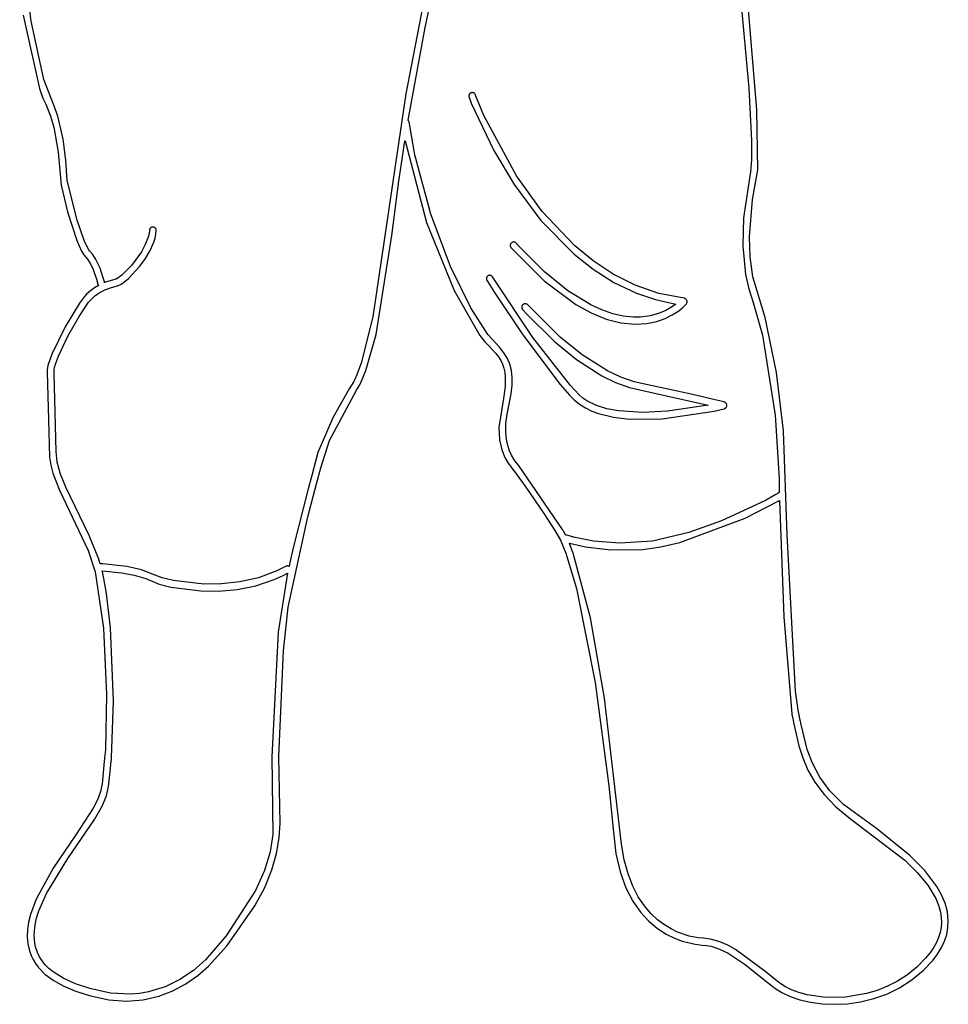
# Model space of a CAD drawing. Extents: x -74.1 to 10.8, y -36.7 to 44.6.
# Tile 120 of 199: x -24.4 to -20.7, y -29.3 to -25.4. Entities that reach past the tile are written whole.
import ezdxf

# ---------------------------------------------------------------- set-up
doc = ezdxf.new("R2010")
doc.units = 0

msp = doc.modelspace()

# ---------------------------------------------------------------- linework, layer by layer
at = {"layer": 'Layer 1', "color": 7, "linetype": 'CONTINUOUS'}
for p, q in [((-21.566783, -24.963002), (-21.50474, -25.651766)), ((-24.396371, -25.381799), (-24.442142, -25.013539)), ((-21.471558, -25.738212), (-21.524865, -25.103568)), ((-22.817596, -25.319921), (-22.886397, -25.674113)), ((-22.808067, -25.406825), (-22.793573, -25.338521)), ((-24.42817, -25.356578), (-24.362923, -25.652192)), ((-24.345387, -25.615759), (-24.396371, -25.381799)), ((-22.876352, -25.780818), (-22.808067, -25.406825)), ((-24.304293, -25.720409), (-24.345387, -25.615759)), ((-24.362923, -25.652192), (-24.348957, -25.691325)), ((-22.626313, -25.671646), (-22.62738, -25.672458)), ((-22.625157, -25.670934), (-22.626313, -25.671646)), ((-22.623917, -25.670329), (-22.625157, -25.670934)), ((-22.6226, -25.669842), (-22.623917, -25.670329)), ((-22.621255, -25.669492), (-22.6226, -25.669842)), ((-22.619907, -25.669281), (-22.621255, -25.669492)), ((-22.618563, -25.669204), (-22.619907, -25.669281)), ((-22.617231, -25.669257), (-22.618563, -25.669204)), ((-22.615921, -25.669436), (-22.617231, -25.669257)), ((-22.61464, -25.669738), (-22.615921, -25.669436)), ((-22.613397, -25.670157), (-22.61464, -25.669738)), ((-22.612201, -25.67069), (-22.613397, -25.670157)), ((-22.611059, -25.671334), (-22.612201, -25.67069)), ((-22.609981, -25.672083), (-22.611059, -25.671334)), ((-22.608975, -25.672933), (-22.609981, -25.672083)), ((-21.50474, -25.651766), (-21.493861, -25.862495)), ((-24.348957, -25.691325), (-24.337124, -25.716319)), ((-22.886397, -25.674113), (-22.970212, -26.246425)), ((-22.632247, -25.681518), (-22.632335, -25.682845)), ((-22.632335, -25.682845), (-22.632293, -25.684187)), ((-22.632293, -25.684187), (-22.632119, -25.685536)), ((-22.632033, -25.680215), (-22.632247, -25.681518)), ((-22.632119, -25.685536), (-22.631807, -25.686883)), ((-22.631699, -25.678943), (-22.632033, -25.680215)), ((-22.631807, -25.686883), (-22.631598, -25.687553)), ((-22.631248, -25.677712), (-22.631699, -25.678943)), ((-22.631598, -25.687553), (-22.631392, -25.688139)), ((-22.631392, -25.688139), (-22.629908, -25.692218)), ((-22.630684, -25.67653), (-22.631248, -25.677712)), ((-22.630011, -25.675405), (-22.630684, -25.67653)), ((-22.629233, -25.674345), (-22.630011, -25.675405)), ((-22.629908, -25.692218), (-22.622493, -25.711535)), ((-22.628355, -25.67336), (-22.629233, -25.674345)), ((-22.62738, -25.672458), (-22.628355, -25.67336)), ((-22.622493, -25.711535), (-22.532332, -25.902593)), ((-22.608048, -25.673882), (-22.608975, -25.672933)), ((-22.607211, -25.674923), (-22.608048, -25.673882)), ((-22.60647, -25.676055), (-22.607211, -25.674923)), ((-22.605835, -25.677271), (-22.60647, -25.676055)), ((-22.605312, -25.678576), (-22.605835, -25.677271)), ((-22.604967, -25.679545), (-22.605312, -25.678576)), ((-22.599847, -25.693204), (-22.604967, -25.679545)), ((-22.57146, -25.761092), (-22.599847, -25.693204)), ((-24.337124, -25.716319), (-24.318796, -25.759573)), ((-24.288193, -25.763554), (-24.304293, -25.720409)), ((-21.468233, -25.9809), (-21.471558, -25.738212)), ((-24.318796, -25.759573), (-24.304748, -25.80858)), ((-24.26674, -25.856688), (-24.288193, -25.763554)), ((-22.876375, -25.780971), (-22.876352, -25.780818)), ((-22.876345, -25.781007), (-22.876375, -25.780971)), ((-22.876286, -25.78108), (-22.876345, -25.781007)), ((-22.876168, -25.781227), (-22.876286, -25.78108)), ((-22.875937, -25.781524), (-22.876168, -25.781227)), ((-22.875075, -25.782759), (-22.875937, -25.781524)), ((-22.874333, -25.784074), (-22.875075, -25.782759)), ((-22.873741, -25.785477), (-22.874333, -25.784074)), ((-22.873326, -25.786975), (-22.873741, -25.785477)), ((-22.850337, -25.92016), (-22.873326, -25.786975)), ((-22.440362, -26.004067), (-22.57146, -25.761092)), ((-24.304748, -25.80858), (-24.287413, -25.908999)), ((-24.256316, -25.94144), (-24.26674, -25.856688)), ((-22.892579, -25.881471), (-22.890295, -25.86697)), ((-22.890295, -25.86697), (-22.889721, -25.863347)), ((-22.889721, -25.863347), (-22.88965, -25.862894)), ((-22.88965, -25.862894), (-22.889532, -25.862938)), ((-22.889532, -25.862938), (-22.803504, -26.192616)), ((-21.493861, -25.862495), (-21.49342, -25.939456)), ((-24.287413, -25.908999), (-24.275599, -26.042799)), ((-22.897094, -25.910505), (-22.892579, -25.881471)), ((-22.532332, -25.902593), (-22.450012, -26.039674)), ((-24.251011, -26.023791), (-24.256316, -25.94144)), ((-22.91426, -26.026155), (-22.897094, -25.910505)), ((-22.785828, -26.159254), (-22.850337, -25.92016)), ((-21.49342, -25.939456), (-21.497392, -25.988552)), ((-21.497392, -25.988552), (-21.525096, -26.173216)), ((-21.489174, -26.100256), (-21.468233, -25.9809)), ((-24.211132, -26.183301), (-24.251011, -26.023791)), ((-22.94211, -26.244928), (-22.91426, -26.026155)), ((-22.336663, -26.147681), (-22.440362, -26.004067)), ((-24.275599, -26.042799), (-24.249803, -26.149846)), ((-22.450012, -26.039674), (-22.342153, -26.184095)), ((-21.500907, -26.250129), (-21.489174, -26.100256)), ((-22.206872, -26.285066), (-22.336663, -26.147681)), ((-24.249803, -26.149846), (-24.212221, -26.265217)), ((-24.182785, -26.264702), (-24.211132, -26.183301)), ((-22.705739, -26.369554), (-22.785828, -26.159254)), ((-22.342153, -26.184095), (-22.208218, -26.320587)), ((-21.525096, -26.173216), (-21.528372, -26.286209)), ((-23.91935, -26.224068), (-23.921062, -26.237958)), ((-23.919345, -26.223978), (-23.91935, -26.224068)), ((-23.91934, -26.223896), (-23.919345, -26.223978)), ((-23.919284, -26.22324), (-23.91934, -26.223896)), ((-23.919083, -26.221958), (-23.919284, -26.22324)), ((-23.918769, -26.22072), (-23.919083, -26.221958)), ((-23.918348, -26.219532), (-23.918769, -26.22072)), ((-23.917826, -26.218397), (-23.918348, -26.219532)), ((-23.917208, -26.217321), (-23.917826, -26.218397)), ((-23.9165, -26.21631), (-23.917208, -26.217321)), ((-23.915708, -26.215369), (-23.9165, -26.21631)), ((-23.914837, -26.214502), (-23.915708, -26.215369)), ((-23.913894, -26.213715), (-23.914837, -26.214502)), ((-23.912885, -26.213014), (-23.913894, -26.213715)), ((-23.911814, -26.212402), (-23.912885, -26.213014)), ((-23.910687, -26.211886), (-23.911814, -26.212402)), ((-23.909511, -26.21147), (-23.910687, -26.211886)), ((-23.908292, -26.21116), (-23.909511, -26.21147)), ((-23.907034, -26.210961), (-23.908292, -26.21116)), ((-23.905744, -26.210878), (-23.907034, -26.210961)), ((-23.904429, -26.210915), (-23.905744, -26.210878)), ((-23.903132, -26.211074), (-23.904429, -26.210915)), ((-23.901877, -26.211347), (-23.903132, -26.211074)), ((-23.90067, -26.21173), (-23.901877, -26.211347)), ((-23.899514, -26.212216), (-23.90067, -26.21173)), ((-23.898416, -26.2128), (-23.899514, -26.212216)), ((-23.897381, -26.213476), (-23.898416, -26.2128)), ((-23.896414, -26.214238), (-23.897381, -26.213476)), ((-23.895519, -26.215081), (-23.896414, -26.214238)), ((-23.894703, -26.215998), (-23.895519, -26.215081)), ((-23.89397, -26.216985), (-23.894703, -26.215998)), ((-23.893325, -26.218034), (-23.89397, -26.216985)), ((-23.892774, -26.219141), (-23.893325, -26.218034)), ((-23.893086, -26.239015), (-23.8916, -26.225337)), ((-23.892321, -26.2203), (-23.892774, -26.219141)), ((-23.891972, -26.221505), (-23.892321, -26.2203)), ((-23.891732, -26.222749), (-23.891972, -26.221505)), ((-23.891607, -26.224029), (-23.891732, -26.222749)), ((-23.8916, -26.225337), (-23.891607, -26.224029)), ((-22.803504, -26.192616), (-22.69086, -26.466668)), ((-24.212221, -26.265217), (-24.192726, -26.307878)), ((-24.169407, -26.29335), (-24.182785, -26.264702)), ((-23.924531, -26.252307), (-23.935939, -26.281774)), ((-23.921062, -26.237958), (-23.924531, -26.252307)), ((-23.901828, -26.271824), (-23.896596, -26.255276)), ((-23.896596, -26.255276), (-23.893086, -26.239015)), ((-22.970212, -26.246425), (-23.019068, -26.572802)), ((-23.006116, -26.643738), (-22.94211, -26.244928)), ((-21.498363, -26.330578), (-21.500907, -26.250129)), ((-24.163279, -26.303103), (-24.169407, -26.29335)), ((-24.160401, -26.306641), (-24.163279, -26.303103)), ((-24.147648, -26.32149), (-24.160401, -26.306641)), ((-23.935939, -26.281774), (-23.951969, -26.31125)), ((-23.935901, -26.33774), (-23.916644, -26.305154)), ((-23.916644, -26.305154), (-23.901828, -26.271824)), ((-22.465446, -26.282487), (-22.465657, -26.284474)), ((-22.465657, -26.284474), (-22.465583, -26.286472)), ((-22.465583, -26.286472), (-22.465221, -26.288448)), ((-22.464951, -26.280544), (-22.465446, -26.282487)), ((-22.465221, -26.288448), (-22.464569, -26.290369)), ((-22.464174, -26.278679), (-22.464951, -26.280544)), ((-22.464569, -26.290369), (-22.463625, -26.2922)), ((-22.463117, -26.276925), (-22.464174, -26.278679)), ((-22.463625, -26.2922), (-22.462388, -26.29391)), ((-22.461782, -26.275315), (-22.463117, -26.276925)), ((-22.462388, -26.29391), (-22.462212, -26.294113)), ((-22.462212, -26.294113), (-22.462168, -26.294164)), ((-22.462154, -26.294179), (-22.46212, -26.294217)), ((-22.46212, -26.294217), (-22.329294, -26.427461)), ((-22.460186, -26.273894), (-22.461782, -26.275315)), ((-22.458431, -26.272754), (-22.460186, -26.273894)), ((-22.456565, -26.271907), (-22.458431, -26.272754)), ((-22.454622, -26.271351), (-22.456565, -26.271907)), ((-22.452634, -26.271085), (-22.454622, -26.271351)), ((-22.450636, -26.271105), (-22.452634, -26.271085)), ((-22.44866, -26.271412), (-22.450636, -26.271105)), ((-22.446739, -26.272001), (-22.44866, -26.271412)), ((-22.444907, -26.272872), (-22.446739, -26.272001)), ((-22.443197, -26.274023), (-22.444907, -26.272872)), ((-22.441643, -26.275451), (-22.443197, -26.274023)), ((-22.425029, -26.293863), (-22.441643, -26.275451)), ((-22.327808, -26.391153), (-22.425029, -26.293863)), ((-22.132037, -26.346505), (-22.206872, -26.285066)), ((-21.528372, -26.286209), (-21.517383, -26.402727)), ((-24.192726, -26.307878), (-24.183453, -26.322277)), ((-24.183453, -26.322277), (-24.168649, -26.33977)), ((-24.168649, -26.33977), (-24.156547, -26.359694)), ((-24.136306, -26.338979), (-24.147648, -26.32149)), ((-24.11836, -26.376857), (-24.136306, -26.338979)), ((-23.951969, -26.31125), (-23.991482, -26.365365)), ((-23.957966, -26.368317), (-23.935901, -26.33774)), ((-22.208218, -26.320587), (-22.131305, -26.381088)), ((-22.050494, -26.400485), (-22.132037, -26.346505)), ((-21.487664, -26.411037), (-21.498363, -26.330578)), ((-24.156547, -26.359694), (-24.146488, -26.381362)), ((-24.146488, -26.381362), (-24.132645, -26.420949)), ((-24.106602, -26.410937), (-24.11836, -26.376857)), ((-23.991482, -26.365365), (-24.030241, -26.404912)), ((-24.003986, -26.418378), (-23.957966, -26.368317)), ((-22.624392, -26.536154), (-22.705739, -26.369554)), ((-22.131305, -26.381088), (-22.047673, -26.433879)), ((-24.132645, -26.420949), (-24.127408, -26.440575)), ((-24.100877, -26.432023), (-24.106602, -26.410937)), ((-24.054796, -26.420308), (-24.096366, -26.43366)), ((-24.054682, -26.420276), (-24.054786, -26.420305)), ((-24.054171, -26.42013), (-24.054682, -26.420276)), ((-24.052957, -26.419785), (-24.054171, -26.42013)), ((-24.052826, -26.419748), (-24.052957, -26.419785)), ((-24.051098, -26.419154), (-24.052811, -26.419744)), ((-24.045329, -26.41618), (-24.051098, -26.419154)), ((-24.030241, -26.404912), (-24.045329, -26.41618)), ((-24.024676, -26.435332), (-24.003986, -26.418378)), ((-22.561696, -26.418193), (-22.561714, -26.419948)), ((-22.561714, -26.419948), (-22.561509, -26.421704)), ((-22.561458, -26.416462), (-22.561696, -26.418193)), ((-22.561509, -26.421704), (-22.561073, -26.423439)), ((-22.561007, -26.414775), (-22.561458, -26.416462)), ((-22.561073, -26.423439), (-22.560404, -26.425133)), ((-22.560346, -26.413155), (-22.561007, -26.414775)), ((-22.560404, -26.425133), (-22.559979, -26.425958)), ((-22.559482, -26.411622), (-22.560346, -26.413155)), ((-22.559979, -26.425958), (-22.559744, -26.426363)), ((-22.558419, -26.410198), (-22.559482, -26.411622)), ((-22.557163, -26.408906), (-22.558419, -26.410198)), ((-22.555718, -26.407766), (-22.557163, -26.408906)), ((-22.554111, -26.406811), (-22.555718, -26.407766)), ((-22.552429, -26.406093), (-22.554111, -26.406811)), ((-22.550701, -26.405611), (-22.552429, -26.406093)), ((-22.548947, -26.405359), (-22.550701, -26.405611)), ((-22.547191, -26.405332), (-22.548947, -26.405359)), ((-22.545453, -26.405525), (-22.547191, -26.405332)), ((-22.543755, -26.405934), (-22.545453, -26.405525)), ((-22.542119, -26.406552), (-22.543755, -26.405934)), ((-22.540567, -26.407374), (-22.542119, -26.406552)), ((-22.539119, -26.408396), (-22.540567, -26.407374)), ((-22.537798, -26.409613), (-22.539119, -26.408396)), ((-22.536626, -26.411018), (-22.537798, -26.409613)), ((-22.373984, -26.655581), (-22.536626, -26.411018)), ((-22.232845, -26.468252), (-22.327808, -26.391153)), ((-21.962181, -26.445039), (-22.050494, -26.400485)), ((-21.517383, -26.402727), (-21.504852, -26.459921)), ((-21.438, -26.575823), (-21.487664, -26.411037)), ((-24.14111, -26.455994), (-24.157381, -26.467571)), ((-24.124513, -26.446406), (-24.14111, -26.455994)), ((-24.127408, -26.440575), (-24.127373, -26.440729)), ((-24.127369, -26.440742), (-24.126808, -26.442555)), ((-24.126808, -26.442555), (-24.126001, -26.444215)), ((-24.126001, -26.444215), (-24.124997, -26.445739)), ((-24.125945, -26.479189), (-24.098582, -26.464617)), ((-24.124997, -26.445739), (-24.124721, -26.446101)), ((-24.124721, -26.446101), (-24.12458, -26.446279)), ((-24.12458, -26.446279), (-24.124508, -26.446368)), ((-24.10037, -26.434186), (-24.100877, -26.432023)), ((-24.100253, -26.434703), (-24.10037, -26.434186)), ((-24.100252, -26.435011), (-24.100241, -26.434801)), ((-24.100251, -26.435116), (-24.100252, -26.435011)), ((-24.100243, -26.435169), (-24.100251, -26.435116)), ((-24.100241, -26.434801), (-24.100245, -26.434748)), ((-24.1002, -26.435151), (-24.100243, -26.435169)), ((-24.10011, -26.435116), (-24.1002, -26.435151)), ((-24.099931, -26.435045), (-24.10011, -26.435116)), ((-24.099216, -26.434763), (-24.099931, -26.435045)), ((-24.096366, -26.43366), (-24.099216, -26.434763)), ((-24.098582, -26.464617), (-24.071893, -26.454461)), ((-24.071893, -26.454461), (-24.048034, -26.447265)), ((-24.048034, -26.447265), (-24.047172, -26.447019)), ((-24.047155, -26.447014), (-24.047018, -26.446975)), ((-24.047018, -26.446975), (-24.045792, -26.446626)), ((-24.045792, -26.446626), (-24.045284, -26.446482)), ((-24.045284, -26.446482), (-24.045183, -26.446453)), ((-24.04518, -26.446452), (-24.045109, -26.446432)), ((-24.045109, -26.446432), (-24.041641, -26.445214)), ((-24.041641, -26.445214), (-24.033726, -26.441236)), ((-24.033726, -26.441236), (-24.024676, -26.435332)), ((-22.559744, -26.426363), (-22.559683, -26.426464)), ((-22.559672, -26.426488), (-22.559551, -26.426685)), ((-22.559551, -26.426685), (-22.55895, -26.427657)), ((-22.55895, -26.427657), (-22.556359, -26.431826)), ((-22.556359, -26.431826), (-22.52928, -26.474611)), ((-22.329294, -26.427461), (-22.201362, -26.523335)), ((-22.047673, -26.433879), (-21.957254, -26.477054)), ((-21.867036, -26.478201), (-21.962181, -26.445039)), ((-21.504852, -26.459921), (-21.486733, -26.515189)), ((-24.18109, -26.49023), (-24.201419, -26.518049)), ((-24.17297, -26.481482), (-24.18109, -26.49023)), ((-24.157381, -26.467571), (-24.17297, -26.481482)), ((-24.164551, -26.513855), (-24.151825, -26.499634)), ((-24.151825, -26.499634), (-24.139205, -26.488587)), ((-24.139205, -26.488587), (-24.125945, -26.479189)), ((-22.69086, -26.466668), (-22.587825, -26.647402)), ((-22.52928, -26.474611), (-22.415425, -26.644933)), ((-22.140858, -26.524718), (-22.232845, -26.468252)), ((-21.957254, -26.477054), (-21.879797, -26.503439)), ((-21.879797, -26.503439), (-21.797897, -26.521429)), ((-21.764996, -26.498003), (-21.867036, -26.478201)), ((-21.764867, -26.498019), (-21.764926, -26.498012)), ((-21.763941, -26.498167), (-21.764867, -26.498019)), ((-21.762149, -26.498642), (-21.763941, -26.498167)), ((-21.760455, -26.499342), (-21.762149, -26.498642)), ((-21.758876, -26.500254), (-21.760455, -26.499342)), ((-21.757433, -26.501361), (-21.758876, -26.500254)), ((-21.756144, -26.50265), (-21.757433, -26.501361)), ((-21.755029, -26.504105), (-21.756144, -26.50265)), ((-21.754108, -26.505713), (-21.755029, -26.504105)), ((-24.201419, -26.518049), (-24.259018, -26.613526)), ((-24.202796, -26.571166), (-24.164551, -26.513855)), ((-22.556103, -26.644144), (-22.624392, -26.536154)), ((-22.419268, -26.5321), (-22.419371, -26.533843)), ((-22.419371, -26.533843), (-22.419256, -26.535589)), ((-22.418947, -26.530382), (-22.419268, -26.5321)), ((-22.419256, -26.535589), (-22.41892, -26.537315)), ((-22.418411, -26.528711), (-22.418947, -26.530382)), ((-22.41892, -26.537315), (-22.418361, -26.539001)), ((-22.417662, -26.527109), (-22.418411, -26.528711)), ((-22.418361, -26.539001), (-22.417578, -26.540622)), ((-22.416701, -26.525599), (-22.417662, -26.527109)), ((-22.417578, -26.540622), (-22.416569, -26.542159)), ((-22.41553, -26.524202), (-22.416701, -26.525599)), ((-22.416569, -26.542159), (-22.415851, -26.543041)), ((-22.415851, -26.543041), (-22.413244, -26.546079)), ((-22.414153, -26.522942), (-22.41553, -26.524202)), ((-22.412638, -26.521886), (-22.414153, -26.522942)), ((-22.411033, -26.521057), (-22.412638, -26.521886)), ((-22.409359, -26.520452), (-22.411033, -26.521057)), ((-22.407639, -26.52007), (-22.409359, -26.520452)), ((-22.405895, -26.519909), (-22.407639, -26.52007)), ((-22.40415, -26.519967), (-22.405895, -26.519909)), ((-22.402424, -26.520243), (-22.40415, -26.519967)), ((-22.400741, -26.520735), (-22.402424, -26.520243)), ((-22.399123, -26.52144), (-22.400741, -26.520735)), ((-22.397592, -26.522357), (-22.399123, -26.52144)), ((-22.39617, -26.523485), (-22.397592, -26.522357)), ((-22.394878, -26.524821), (-22.39617, -26.523485)), ((-22.264169, -26.65496), (-22.394881, -26.524818)), ((-22.201362, -26.523335), (-22.139363, -26.557177)), ((-22.096206, -26.545075), (-22.140858, -26.524718)), ((-22.052566, -26.56011), (-22.096206, -26.545075)), ((-21.815768, -26.534009), (-21.839064, -26.547138)), ((-21.797897, -26.521429), (-21.815768, -26.534009)), ((-21.790213, -26.550628), (-21.773237, -26.537449)), ((-21.773237, -26.537449), (-21.756511, -26.521371)), ((-21.756511, -26.521371), (-21.755183, -26.519719)), ((-21.755183, -26.519719), (-21.754231, -26.518134)), ((-21.754231, -26.518134), (-21.753505, -26.516453)), ((-21.753401, -26.507451), (-21.754108, -26.505713)), ((-21.753505, -26.516453), (-21.753009, -26.5147)), ((-21.752939, -26.509251), (-21.753401, -26.507451)), ((-21.753009, -26.5147), (-21.752747, -26.512899)), ((-21.752722, -26.511075), (-21.752939, -26.509251)), ((-21.752747, -26.512899), (-21.752722, -26.511075)), ((-21.486733, -26.515189), (-21.448993, -26.646496)), ((-24.248065, -26.651194), (-24.202796, -26.571166)), ((-23.019068, -26.572802), (-23.066811, -26.759405)), ((-22.413244, -26.546079), (-22.401902, -26.558913)), ((-22.401902, -26.558913), (-22.287524, -26.672082)), ((-22.139363, -26.557177), (-22.078747, -26.581581)), ((-22.078747, -26.581581), (-22.019567, -26.596513)), ((-22.010031, -26.569765), (-22.052566, -26.56011)), ((-21.968688, -26.573986), (-22.010031, -26.569765)), ((-21.940949, -26.573704), (-21.968688, -26.573986)), ((-21.90171, -26.568595), (-21.940949, -26.573704)), ((-21.86773, -26.559203), (-21.90171, -26.568595)), ((-21.875417, -26.590935), (-21.841316, -26.579021)), ((-21.839064, -26.547138), (-21.86773, -26.559203)), ((-21.841316, -26.579021), (-21.81291, -26.565035)), ((-21.81291, -26.565035), (-21.790213, -26.550628)), ((-21.392237, -26.797606), (-21.438, -26.575823)), ((-24.259018, -26.613526), (-24.312706, -26.723037)), ((-22.019567, -26.596513), (-21.961874, -26.601943)), ((-21.961874, -26.601943), (-21.915198, -26.599129)), ((-21.915198, -26.599129), (-21.875417, -26.590935)), ((-24.28637, -26.731109), (-24.248065, -26.651194)), ((-23.047117, -26.788391), (-23.006116, -26.643738)), ((-22.587825, -26.647402), (-22.567813, -26.673588)), ((-22.508945, -26.694846), (-22.556103, -26.644144)), ((-22.415425, -26.644933), (-22.26409, -26.845047)), ((-22.223176, -26.850007), (-22.373984, -26.655581)), ((-22.175392, -26.726169), (-22.264169, -26.65496)), ((-21.448993, -26.646496), (-21.398495, -26.969549)), ((-22.567813, -26.673588), (-22.551084, -26.691242)), ((-22.551084, -26.691242), (-22.52367, -26.720324)), ((-22.49111, -26.717245), (-22.508945, -26.694846)), ((-22.287524, -26.672082), (-22.198635, -26.744183)), ((-24.312706, -26.723037), (-24.328146, -26.768398)), ((-24.298541, -26.763891), (-24.28637, -26.731109)), ((-22.52367, -26.720324), (-22.512847, -26.734595)), ((-22.512847, -26.734595), (-22.503878, -26.749031)), ((-22.477211, -26.740029), (-22.49111, -26.717245)), ((-22.467105, -26.763879), (-22.477211, -26.740029)), ((-22.074073, -26.790172), (-22.175392, -26.726169)), ((-24.328146, -26.768398), (-24.331275, -26.786166)), ((-24.303725, -26.788083), (-24.302115, -26.777239)), ((-24.302115, -26.777239), (-24.298541, -26.763891)), ((-23.066811, -26.759405), (-23.084907, -26.809195)), ((-22.503878, -26.749031), (-22.496713, -26.763891)), ((-22.496713, -26.763891), (-22.491298, -26.779435)), ((-22.491298, -26.779435), (-22.487584, -26.795921)), ((-22.460652, -26.789474), (-22.467105, -26.763879)), ((-22.198635, -26.744183), (-22.096008, -26.810182)), ((-24.331275, -26.786166), (-24.331158, -26.797624)), ((-24.331158, -26.797624), (-24.325851, -26.986671)), ((-24.303072, -26.80068), (-24.303725, -26.788083)), ((-24.294826, -27.115219), (-24.303072, -26.80068)), ((-23.084907, -26.809195), (-23.091575, -26.824771)), ((-23.068818, -26.841754), (-23.047117, -26.788391)), ((-22.487584, -26.795921), (-22.485518, -26.813609)), ((-22.485518, -26.813609), (-22.486128, -26.853627)), ((-22.457709, -26.817496), (-22.460652, -26.789474)), ((-22.458136, -26.848625), (-22.457709, -26.817496)), ((-22.096008, -26.810182), (-22.041276, -26.83704)), ((-22.020599, -26.815509), (-22.074073, -26.790172)), ((-21.966256, -26.83429), (-22.020599, -26.815509)), ((-21.364415, -27.031593), (-21.392237, -26.797606)), ((-23.096089, -26.833077), (-23.114892, -26.863495)), ((-23.091575, -26.824771), (-23.096089, -26.833077)), ((-23.084864, -26.867711), (-23.071573, -26.8463)), ((-23.071573, -26.8463), (-23.069715, -26.843378)), ((-23.069715, -26.843378), (-23.069188, -26.842485)), ((-23.069188, -26.842485), (-23.068949, -26.842026)), ((-23.068949, -26.842026), (-23.068892, -26.841911)), ((-23.068892, -26.841911), (-23.068864, -26.841853)), ((-23.06885, -26.841824), (-23.068818, -26.841754)), ((-22.486128, -26.853627), (-22.492717, -26.901562)), ((-22.46179, -26.883542), (-22.458136, -26.848625)), ((-22.26409, -26.845047), (-22.226323, -26.888028)), ((-22.18829, -26.887568), (-22.223176, -26.850007)), ((-22.041276, -26.83704), (-21.98519, -26.857747)), ((-21.98519, -26.857747), (-21.848385, -26.888678)), ((-21.911825, -26.84656), (-21.966256, -26.83429)), ((-21.736415, -26.885072), (-21.911825, -26.84656)), ((-23.193196, -27.070955), (-23.084864, -26.867711)), ((-23.114892, -26.863495), (-23.180659, -26.980161)), ((-22.492717, -26.901562), (-22.511292, -27.018328)), ((-22.477578, -26.965678), (-22.46179, -26.883542)), ((-22.226323, -26.888028), (-22.207612, -26.907526)), ((-22.173098, -26.90038), (-22.18829, -26.887568)), ((-22.156298, -26.911692), (-22.173098, -26.90038)), ((-21.848385, -26.888678), (-21.680028, -26.926487)), ((-21.633872, -26.908801), (-21.736415, -26.885072)), ((-22.207612, -26.907526), (-22.18649, -26.92498)), ((-22.18649, -26.92498), (-22.162881, -26.93989)), ((-22.162881, -26.93989), (-22.137076, -26.952413)), ((-22.118443, -26.93011), (-22.156298, -26.911692)), ((-22.075866, -26.943409), (-22.118443, -26.93011)), ((-21.668386, -26.929214), (-21.832073, -26.953576)), ((-21.680028, -26.926487), (-21.672846, -26.928159)), ((-21.672846, -26.928159), (-21.669402, -26.928964)), ((-21.669402, -26.928964), (-21.668556, -26.929162)), ((-21.668556, -26.929162), (-21.66845, -26.929186)), ((-21.66845, -26.929186), (-21.668398, -26.929199)), ((-21.609783, -26.914604), (-21.633872, -26.908801)), ((-21.604509, -26.9159), (-21.609783, -26.914604)), ((-21.60292, -26.916308), (-21.604509, -26.9159)), ((-21.601476, -26.916824), (-21.60292, -26.916308)), ((-21.601828, -26.942567), (-21.600446, -26.94194)), ((-21.600118, -26.917486), (-21.601476, -26.916824)), ((-21.600446, -26.94194), (-21.599155, -26.941176)), ((-21.598852, -26.918282), (-21.600118, -26.917486)), ((-21.599155, -26.941176), (-21.597964, -26.940284)), ((-21.597688, -26.919204), (-21.598852, -26.918282)), ((-21.597964, -26.940284), (-21.596881, -26.939276)), ((-21.596632, -26.920239), (-21.597688, -26.919204)), ((-21.596881, -26.939276), (-21.595913, -26.938161)), ((-21.595694, -26.921379), (-21.596632, -26.920239)), ((-21.595913, -26.938161), (-21.595068, -26.93695)), ((-21.594881, -26.922612), (-21.595694, -26.921379)), ((-21.595068, -26.93695), (-21.594356, -26.935654)), ((-21.594202, -26.923929), (-21.594881, -26.922612)), ((-21.594356, -26.935654), (-21.593783, -26.934282)), ((-21.593664, -26.925319), (-21.594202, -26.923929)), ((-21.593783, -26.934282), (-21.593357, -26.932846)), ((-21.593276, -26.926772), (-21.593664, -26.925319)), ((-21.593357, -26.932846), (-21.593087, -26.931356)), ((-21.593045, -26.928277), (-21.593276, -26.926772)), ((-21.593087, -26.931356), (-21.592981, -26.929823)), ((-21.592981, -26.929823), (-21.593045, -26.928277)), ((-23.180659, -26.980161), (-23.241086, -27.119173)), ((-22.482715, -27.003172), (-22.477578, -26.965678)), ((-22.137076, -26.952413), (-22.109367, -26.962706)), ((-22.109367, -26.962706), (-22.049397, -26.977236)), ((-22.029708, -26.952172), (-22.075866, -26.943409)), ((-22.049397, -26.977236), (-21.985301, -26.984739)), ((-21.931209, -26.958435), (-22.029708, -26.952172)), ((-21.832073, -26.953576), (-21.931209, -26.958435)), ((-21.854049, -26.983709), (-21.644523, -26.952806)), ((-21.644523, -26.952806), (-21.603517, -26.943104)), ((-21.603517, -26.943104), (-21.603293, -26.943045)), ((-21.603293, -26.943045), (-21.601828, -26.942567)), ((-21.398495, -26.969549), (-21.382334, -27.225527)), ((-24.325851, -26.986671), (-24.323489, -27.08878)), ((-22.511292, -27.018328), (-22.508408, -27.067943)), ((-22.483421, -27.036656), (-22.482715, -27.003172)), ((-21.985301, -26.984739), (-21.854049, -26.983709)), ((-22.480623, -27.066133), (-22.483421, -27.036656)), ((-21.349633, -27.451889), (-21.364415, -27.031593)), ((-24.323489, -27.08878), (-24.321435, -27.138922)), ((-23.228621, -27.181024), (-23.193196, -27.070955)), ((-22.508408, -27.067943), (-22.499202, -27.108494)), ((-22.475249, -27.091608), (-22.480623, -27.066133)), ((-22.468225, -27.113085), (-22.475249, -27.091608)), ((-24.321435, -27.138922), (-24.316625, -27.170509)), ((-24.290725, -27.158321), (-24.294826, -27.115219)), ((-23.241086, -27.119173), (-23.248065, -27.144399)), ((-22.499202, -27.108494), (-22.48681, -27.139916)), ((-22.48681, -27.139916), (-22.474367, -27.162144)), ((-22.46048, -27.130569), (-22.468225, -27.113085)), ((-22.446531, -27.153574), (-22.46048, -27.130569)), ((-24.316625, -27.170509), (-24.308073, -27.202935)), ((-24.277491, -27.207), (-24.290725, -27.158321)), ((-23.248065, -27.144399), (-23.265391, -27.211875)), ((-22.474367, -27.162144), (-22.465008, -27.175113)), ((-22.465008, -27.175113), (-22.462465, -27.178104)), ((-22.462465, -27.178104), (-22.45926, -27.182108)), ((-22.440509, -27.161065), (-22.446531, -27.153574)), ((-22.438972, -27.163018), (-22.440509, -27.161065)), ((-22.43267, -27.171155), (-22.438972, -27.163018)), ((-22.254974, -27.430114), (-22.43267, -27.171155)), ((-24.308073, -27.202935), (-24.281884, -27.270792)), ((-24.256784, -27.258854), (-24.277491, -27.207)), ((-23.265391, -27.211875), (-23.27969, -27.2659)), ((-23.245575, -27.24559), (-23.228621, -27.181024)), ((-22.45926, -27.182108), (-22.448098, -27.196692)), ((-22.448098, -27.196692), (-22.402292, -27.259418)), ((-24.162499, -27.453836), (-24.256784, -27.258854)), ((-23.280554, -27.379193), (-23.245575, -27.24559)), ((-21.382334, -27.225527), (-21.381947, -27.269862)), ((-24.281884, -27.270792), (-24.166588, -27.514439)), ((-23.27969, -27.2659), (-23.338547, -27.498274)), ((-22.402292, -27.259418), (-22.329909, -27.365282)), ((-21.394868, -27.288567), (-21.436614, -27.312423)), ((-21.386407, -27.283295), (-21.394868, -27.288567)), ((-21.385617, -27.282785), (-21.386407, -27.283295)), ((-21.385423, -27.282658), (-21.385617, -27.282785)), ((-21.385376, -27.282627), (-21.385423, -27.282658)), ((-21.385327, -27.282599), (-21.38537, -27.282627)), ((-21.385241, -27.282544), (-21.385327, -27.282599)), ((-21.385068, -27.282438), (-21.385241, -27.282544)), ((-21.384717, -27.282243), (-21.385068, -27.282438)), ((-21.383263, -27.281636), (-21.384717, -27.282243)), ((-21.381772, -27.281165), (-21.383263, -27.281636)), ((-21.381947, -27.269862), (-21.381849, -27.276352)), ((-21.381849, -27.276352), (-21.381796, -27.279668)), ((-21.381796, -27.279668), (-21.381782, -27.280505)), ((-21.381782, -27.280505), (-21.381775, -27.280924)), ((-21.381775, -27.280924), (-21.381771, -27.281134)), ((-21.436614, -27.312423), (-21.614003, -27.394472)), ((-21.519124, -27.38453), (-21.38538, -27.315371)), ((-21.38538, -27.315371), (-21.381538, -27.313036)), ((-21.381538, -27.313036), (-21.381316, -27.3129)), ((-21.381316, -27.3129), (-21.381205, -27.312833)), ((-21.381168, -27.312839), (-21.363691, -27.782056)), ((-22.329909, -27.365282), (-22.285527, -27.433788)), ((-23.360005, -27.742251), (-23.280554, -27.379193)), ((-21.782623, -27.481976), (-21.519124, -27.38453)), ((-21.614003, -27.394472), (-21.746562, -27.441859)), ((-24.123885, -27.548772), (-24.162499, -27.453836)), ((-22.285527, -27.433788), (-22.262971, -27.473233)), ((-22.254845, -27.430319), (-22.254974, -27.430114)), ((-22.254679, -27.430581), (-22.254835, -27.430334)), ((-22.254368, -27.431077), (-22.254679, -27.430581)), ((-22.253747, -27.432077), (-22.254368, -27.431077)), ((-22.252505, -27.434111), (-22.253747, -27.432077)), ((-22.242636, -27.45186), (-22.252505, -27.434111)), ((-22.242496, -27.451873), (-22.242594, -27.451868)), ((-22.242299, -27.451884), (-22.242496, -27.451873)), ((-22.241906, -27.451906), (-22.242299, -27.451884)), ((-22.24112, -27.451961), (-22.241906, -27.451906)), ((-22.239553, -27.452196), (-22.24112, -27.451961)), ((-22.238775, -27.452423), (-22.239553, -27.452196)), ((-22.238656, -27.452465), (-22.238775, -27.452423)), ((-22.237823, -27.45275), (-22.238656, -27.452465)), ((-22.204614, -27.462215), (-22.237823, -27.45275)), ((-21.746562, -27.441859), (-21.892593, -27.477152)), ((-21.315539, -28.080763), (-21.349633, -27.451889)), ((-22.262971, -27.473233), (-22.241133, -27.525731)), ((-22.227112, -27.485225), (-22.227149, -27.485137)), ((-22.227149, -27.485137), (-22.161877, -27.500179)), ((-22.227075, -27.485313), (-22.227112, -27.485225)), ((-22.227001, -27.485488), (-22.227075, -27.485313)), ((-22.226853, -27.48584), (-22.227001, -27.485488)), ((-22.22567, -27.488672), (-22.226853, -27.48584)), ((-22.220961, -27.500341), (-22.22567, -27.488672)), ((-22.130286, -27.476717), (-22.204614, -27.462215)), ((-22.023419, -27.485337), (-22.130286, -27.476717)), ((-21.892593, -27.477152), (-22.023419, -27.485337)), ((-21.858964, -27.499918), (-21.782623, -27.481976)), ((-24.166588, -27.514439), (-24.137742, -27.600156)), ((-23.338547, -27.498274), (-23.353229, -27.562306)), ((-22.241133, -27.525731), (-22.198916, -27.667017)), ((-22.211645, -27.525261), (-22.220961, -27.500341)), ((-22.142735, -27.786097), (-22.211645, -27.525261)), ((-22.161877, -27.500179), (-22.060569, -27.512265)), ((-22.060569, -27.512265), (-21.931418, -27.509997)), ((-21.931418, -27.509997), (-21.858964, -27.499918)), ((-24.123851, -27.54887), (-24.123885, -27.548772)), ((-24.123817, -27.548966), (-24.12384, -27.548902)), ((-24.123728, -27.549221), (-24.123817, -27.548966)), ((-24.123372, -27.550245), (-24.123728, -27.549221)), ((-24.117837, -27.567544), (-24.123372, -27.550245)), ((-24.117733, -27.567559), (-24.117804, -27.567556)), ((-24.117445, -27.567572), (-24.117733, -27.567559)), ((-24.116845, -27.5676), (-24.117445, -27.567572)), ((-24.114155, -27.56773), (-24.116845, -27.5676)), ((-24.107444, -27.568097), (-24.114155, -27.56773)), ((-24.010131, -27.578954), (-24.107444, -27.568097)), ((-23.364808, -27.576719), (-23.36647, -27.576907)), ((-23.363146, -27.576738), (-23.364808, -27.576719)), ((-23.361502, -27.576957), (-23.363146, -27.576738)), ((-23.353229, -27.562306), (-23.356764, -27.578375)), ((-24.137742, -27.600156), (-24.104495, -27.827703)), ((-24.110238, -27.595846), (-24.110249, -27.595791)), ((-24.110249, -27.595791), (-24.030831, -27.603855)), ((-24.110188, -27.596047), (-24.110238, -27.595846)), ((-24.11009, -27.596449), (-24.110188, -27.596047)), ((-24.109893, -27.597256), (-24.11009, -27.596449)), ((-24.10911, -27.600505), (-24.109893, -27.597256)), ((-24.103111, -27.627716), (-24.10911, -27.600505)), ((-24.030831, -27.603855), (-23.980585, -27.613155)), ((-23.950877, -27.592211), (-24.010131, -27.578954)), ((-23.980585, -27.613155), (-23.933934, -27.627234)), ((-23.899698, -27.612607), (-23.950877, -27.592211)), ((-23.868161, -27.624242), (-23.899698, -27.612607)), ((-23.40622, -27.597015), (-23.479411, -27.624469)), ((-23.416355, -27.631709), (-23.380459, -27.615235)), ((-23.371221, -27.578746), (-23.40622, -27.597015)), ((-23.362568, -27.605675), (-23.400799, -27.84398)), ((-23.380459, -27.615235), (-23.362949, -27.60588)), ((-23.370788, -27.578494), (-23.371221, -27.578746)), ((-23.370715, -27.578452), (-23.370764, -27.57848)), ((-23.37052, -27.578342), (-23.370715, -27.578452)), ((-23.369731, -27.577941), (-23.37052, -27.578342)), ((-23.368117, -27.577311), (-23.369731, -27.577941)), ((-23.36647, -27.576907), (-23.368117, -27.577311)), ((-23.362949, -27.60588), (-23.362678, -27.605728)), ((-23.362678, -27.605728), (-23.36261, -27.60569)), ((-23.36261, -27.60569), (-23.362568, -27.605675)), ((-23.359894, -27.577367), (-23.361502, -27.576957)), ((-23.358338, -27.577959), (-23.359894, -27.577367)), ((-23.356852, -27.578726), (-23.358338, -27.577959)), ((-23.356764, -27.578375), (-23.356836, -27.578704)), ((-24.09249, -27.687946), (-24.103111, -27.627716)), ((-23.933934, -27.627234), (-23.880165, -27.649772)), ((-23.880165, -27.649772), (-23.833796, -27.661856)), ((-23.822684, -27.635401), (-23.868161, -27.624242)), ((-23.700563, -27.649483), (-23.822684, -27.635401)), ((-23.629246, -27.649), (-23.700563, -27.649483)), ((-23.554641, -27.641229), (-23.629246, -27.649)), ((-23.479411, -27.624469), (-23.554641, -27.641229)), ((-23.490608, -27.656362), (-23.416355, -27.631709)), ((-24.076502, -27.825555), (-24.09249, -27.687946)), ((-23.833796, -27.661856), (-23.711652, -27.677286)), ((-23.711652, -27.677286), (-23.640636, -27.677669)), ((-23.640636, -27.677669), (-23.566161, -27.671188)), ((-23.566161, -27.671188), (-23.490608, -27.656362)), ((-22.198916, -27.667017), (-22.123862, -28.046327)), ((-23.37877, -27.919172), (-23.360005, -27.742251)), ((-22.085791, -28.110146), (-22.142735, -27.786097)), ((-21.363691, -27.782056), (-21.331098, -28.172118)), ((-24.104495, -27.827703), (-24.091709, -28.095303)), ((-24.063526, -28.120668), (-24.076502, -27.825555)), ((-23.400799, -27.84398), (-23.426512, -28.345789)), ((-23.398596, -28.344569), (-23.37877, -27.919172)), ((-22.123862, -28.046327), (-22.068054, -28.462393)), ((-21.304015, -28.16593), (-21.315539, -28.080763)), ((-24.091709, -28.095303), (-24.096908, -28.317301)), ((-24.072033, -28.349547), (-24.063526, -28.120668)), ((-22.017227, -28.697608), (-22.085791, -28.110146)), ((-21.303936, -28.166299), (-21.304015, -28.16593)), ((-21.30392, -28.166377), (-21.303934, -28.166308)), ((-21.303852, -28.166711), (-21.30392, -28.166377)), ((-21.303117, -28.170285), (-21.303852, -28.166711)), ((-21.297468, -28.197755), (-21.303117, -28.170285)), ((-21.331097, -28.172124), (-21.331086, -28.172172)), ((-21.331086, -28.172172), (-21.331037, -28.172411)), ((-21.331037, -28.172411), (-21.330499, -28.175029)), ((-21.330499, -28.175029), (-21.32571, -28.19833)), ((-21.32571, -28.19833), (-21.323994, -28.206675)), ((-21.323994, -28.206675), (-21.323855, -28.207353)), ((-21.323855, -28.207353), (-21.323844, -28.207407)), ((-21.323836, -28.207447), (-21.302502, -28.301575)), ((-21.296709, -28.201447), (-21.297468, -28.197755)), ((-21.296632, -28.201818), (-21.296709, -28.201447)), ((-21.296614, -28.201906), (-21.296632, -28.201818)), ((-21.295044, -28.209696), (-21.296614, -28.201906)), ((-21.268916, -28.316758), (-21.295044, -28.209696)), ((-24.096908, -28.317301), (-24.099959, -28.349321)), ((-21.302502, -28.301575), (-21.287092, -28.350121)), ((-21.248013, -28.371915), (-21.268916, -28.316758)), ((-24.099959, -28.349321), (-24.110287, -28.454169)), ((-24.077541, -28.40506), (-24.073538, -28.363127)), ((-24.073538, -28.363127), (-24.072892, -28.357181)), ((-24.072892, -28.357181), (-24.072033, -28.349547)), ((-23.426512, -28.345789), (-23.422763, -28.658242)), ((-23.392746, -28.613157), (-23.398596, -28.344569)), ((-21.287092, -28.350121), (-21.266233, -28.399242)), ((-24.083711, -28.465001), (-24.077541, -28.40506)), ((-21.266233, -28.399242), (-21.238209, -28.448631)), ((-21.218346, -28.427488), (-21.248013, -28.371915)), ((-21.238209, -28.448631), (-21.201306, -28.497979)), ((-21.177257, -28.482978), (-21.218346, -28.427488)), ((-24.116255, -28.485325), (-24.127117, -28.516668)), ((-24.110287, -28.454169), (-24.116255, -28.485325)), ((-24.092501, -28.503674), (-24.083711, -28.465001)), ((-22.068054, -28.462393), (-22.049895, -28.649625)), ((-21.122092, -28.537883), (-21.177257, -28.482978)), ((-24.127117, -28.516668), (-24.145518, -28.553086)), ((-24.109847, -28.545236), (-24.092501, -28.503674)), ((-21.201306, -28.497979), (-21.153807, -28.546979)), ((-24.145518, -28.553086), (-24.215516, -28.660696)), ((-24.140315, -28.598022), (-24.109847, -28.545236)), ((-21.153807, -28.546979), (-21.093997, -28.595321)), ((-20.989691, -28.635177), (-21.122092, -28.537883)), ((-24.248315, -28.756013), (-24.140315, -28.598022)), ((-21.093997, -28.595321), (-20.875044, -28.762892)), ((-23.396574, -28.672876), (-23.392746, -28.613157)), ((-20.855626, -28.74311), (-20.989691, -28.635177)), ((-24.215516, -28.660696), (-24.307256, -28.794526)), ((-23.422763, -28.658242), (-23.433519, -28.728936)), ((-23.406876, -28.73556), (-23.396574, -28.672876)), ((-22.049895, -28.649625), (-22.039704, -28.735038)), ((-22.006132, -28.761604), (-22.017227, -28.697608)), ((-24.334118, -28.896315), (-24.248315, -28.756013)), ((-23.433519, -28.728936), (-23.455544, -28.803983)), ((-23.425524, -28.801727), (-23.406876, -28.73556)), ((-22.039704, -28.735038), (-22.022543, -28.809546)), ((-21.990729, -28.81796), (-22.006132, -28.761604)), ((-20.875044, -28.762892), (-20.825467, -28.812118)), ((-20.795702, -28.803871), (-20.855626, -28.74311)), ((-24.307256, -28.794526), (-24.375693, -28.919473)), ((-23.455544, -28.803983), (-23.491826, -28.884681)), ((-23.454388, -28.871897), (-23.425524, -28.801727)), ((-20.746752, -28.868411), (-20.795702, -28.803871)), ((-22.022543, -28.809546), (-21.999538, -28.873296)), ((-21.971677, -28.867162), (-21.990729, -28.81796)), ((-20.825467, -28.812118), (-20.783286, -28.863631)), ((-23.491826, -28.884681), (-23.610142, -29.06793)), ((-23.495337, -28.946589), (-23.454388, -28.871897)), ((-21.999538, -28.873296), (-21.97185, -28.927126)), ((-21.94963, -28.909694), (-21.971677, -28.867162)), ((-20.783286, -28.863631), (-20.751295, -28.917011)), ((-20.727853, -28.901922), (-20.746752, -28.868411)), ((-24.375693, -28.919473), (-24.398539, -28.981458)), ((-24.364627, -28.966204), (-24.334118, -28.896315)), ((-21.925245, -28.946044), (-21.94963, -28.909694)), ((-20.751295, -28.917011), (-20.739994, -28.944272)), ((-20.713452, -28.936167), (-20.727853, -28.901922)), ((-23.605646, -29.106874), (-23.495337, -28.946589)), ((-21.97185, -28.927126), (-21.94064, -28.971876)), ((-21.899181, -28.976695), (-21.925245, -28.946044)), ((-20.739994, -28.944272), (-20.732289, -28.971842)), ((-20.704133, -28.971076), (-20.713452, -28.936167)), ((-24.398539, -28.981458), (-24.406062, -29.011912)), ((-24.381771, -29.033679), (-24.375108, -29.000348)), ((-24.375108, -29.000348), (-24.364627, -28.966204)), ((-21.94064, -28.971876), (-21.90707, -29.008384)), ((-21.872092, -29.002134), (-21.899181, -28.976695)), ((-21.844636, -29.022847), (-21.872092, -29.002134)), ((-20.732289, -28.971842), (-20.729163, -28.991853)), ((-20.729163, -28.991853), (-20.728174, -29.012649)), ((-20.700468, -29.00648), (-20.704133, -28.971076)), ((-24.410583, -29.041847), (-24.4118, -29.071145)), ((-24.406062, -29.011912), (-24.410583, -29.041847)), ((-24.384135, -29.065985), (-24.381771, -29.033679)), ((-21.90707, -29.008384), (-21.8723, -29.03749)), ((-21.8723, -29.03749), (-21.837492, -29.06003)), ((-21.81747, -29.039319), (-21.844636, -29.022847)), ((-21.79125, -29.052036), (-21.81747, -29.039319)), ((-20.72954, -29.033178), (-20.733274, -29.053473)), ((-20.728174, -29.012649), (-20.72954, -29.033178)), ((-20.706769, -29.061283), (-20.701778, -29.034032)), ((-20.701778, -29.034032), (-20.700468, -29.00648)), ((-24.4118, -29.071145), (-24.409412, -29.099687)), ((-24.381724, -29.097057), (-24.384135, -29.065985)), ((-23.610142, -29.06793), (-23.693105, -29.163519)), ((-21.837492, -29.06003), (-21.803805, -29.076845)), ((-21.803805, -29.076845), (-21.772402, -29.088774)), ((-21.744276, -29.068147), (-21.79125, -29.052036)), ((-21.708968, -29.075065), (-21.744276, -29.068147)), ((-21.68718, -29.076884), (-21.708968, -29.075065)), ((-21.653522, -29.081733), (-21.68718, -29.076884)), ((-21.620874, -29.09136), (-21.653522, -29.081733)), ((-20.739388, -29.073567), (-20.747893, -29.093496)), ((-20.733274, -29.053473), (-20.739388, -29.073567)), ((-20.71543, -29.088201), (-20.706769, -29.061283)), ((-24.409412, -29.099687), (-24.403116, -29.127353)), ((-24.378577, -29.112065), (-24.381724, -29.097057)), ((-24.370764, -29.135049), (-24.378577, -29.112065)), ((-23.681152, -29.189443), (-23.605646, -29.106874)), ((-21.772402, -29.088774), (-21.721091, -29.101325)), ((-21.721091, -29.101325), (-21.692397, -29.104414)), ((-21.692397, -29.104414), (-21.674329, -29.106127)), ((-21.674329, -29.106127), (-21.656568, -29.10947)), ((-21.656568, -29.10947), (-21.621756, -29.12063)), ((-21.621756, -29.12063), (-21.587546, -29.137056)), ((-21.589031, -29.10513), (-21.620874, -29.09136)), ((-21.557788, -29.122412), (-21.589031, -29.10513)), ((-21.434728, -29.213984), (-21.557788, -29.122412)), ((-20.7588, -29.113292), (-20.772123, -29.132992)), ((-20.747893, -29.093496), (-20.7588, -29.113292)), ((-20.743717, -29.140913), (-20.727749, -29.114755)), ((-20.727749, -29.114755), (-20.71543, -29.088201)), ((-24.403116, -29.127353), (-24.395896, -29.146932)), ((-24.395896, -29.146932), (-24.387942, -29.163173)), ((-24.387942, -29.163173), (-24.378412, -29.17873)), ((-24.362253, -29.152148), (-24.370764, -29.135049)), ((-24.351643, -29.16843), (-24.362253, -29.152148)), ((-23.693105, -29.163519), (-23.741978, -29.206442)), ((-21.587546, -29.137056), (-21.51926, -29.182362)), ((-20.792248, -29.157631), (-20.827507, -29.193254)), ((-20.772123, -29.132992), (-20.792248, -29.157631)), ((-20.763322, -29.166643), (-20.743717, -29.140913)), ((-24.378412, -29.17873), (-24.367294, -29.193609)), ((-24.367294, -29.193609), (-24.340259, -29.221367)), ((-24.338919, -29.183907), (-24.351643, -29.16843)), ((-24.324065, -29.198589), (-24.338919, -29.183907)), ((-24.307066, -29.212487), (-24.324065, -29.198589)), ((-23.724823, -29.22712), (-23.681152, -29.189443)), ((-21.51926, -29.182362), (-21.436714, -29.248161)), ((-20.827507, -29.193254), (-20.865095, -29.22381)), ((-20.800739, -29.206281), (-20.763322, -29.166643)), ((-24.340259, -29.221367), (-24.306757, -29.246504)), ((-24.266569, -29.237975), (-24.307066, -29.212487)), ((-24.217304, -29.260461), (-24.266569, -29.237975)), ((-23.741978, -29.206442), (-23.796325, -29.243633)), ((-23.772734, -29.260744), (-23.724823, -29.22712)), ((-21.43433, -29.214307), (-21.434716, -29.213993)), ((-21.383513, -29.255117), (-21.43433, -29.214307)), ((-20.865095, -29.22381), (-20.904558, -29.249543)), ((-20.847337, -29.245075), (-20.800739, -29.206281)), ((-24.306757, -29.246504), (-24.266707, -29.269079)), ((-24.266707, -29.269079), (-24.220029, -29.289152)), ((-24.159147, -29.280032), (-24.217304, -29.260461)), ((-24.076704, -29.297827), (-24.159147, -29.280032)), ((-23.85656, -29.27323), (-23.923094, -29.29337)), ((-23.796325, -29.243633), (-23.85656, -29.27323)), ((-23.825104, -29.289082), (-23.772734, -29.260744)), ((-21.436714, -29.248161), (-21.406393, -29.272464)), ((-21.406393, -29.272464), (-21.402534, -29.275503)), ((-21.402534, -29.275503), (-21.400599, -29.27702)), ((-21.400599, -29.27702), (-21.399908, -29.277561)), ((-21.399908, -29.277561), (-21.371768, -29.295939)), ((-21.380978, -29.257075), (-21.383513, -29.255117)), ((-21.358581, -29.271665), (-21.380978, -29.257075)), ((-21.33214, -29.284628), (-21.358581, -29.271665)), ((-20.945439, -29.270699), (-20.987285, -29.287525)), ((-20.948208, -29.301713), (-20.896758, -29.276743)), ((-20.904558, -29.249543), (-20.945439, -29.270699)), ((-20.896758, -29.276743), (-20.847337, -29.245075)), ((-24.220029, -29.289152), (-24.166643, -29.30678)), ((-24.166643, -29.30678), (-24.161547, -29.308236)), ((-24.161547, -29.308236), (-24.083579, -29.324859)), ((-23.996338, -29.30219), (-24.076704, -29.297827)), ((-23.958852, -29.299311), (-23.996338, -29.30219)), ((-23.923094, -29.29337), (-23.958852, -29.299311)), ((-23.944103, -29.324955), (-23.882154, -29.310897)), ((-23.882154, -29.310897), (-23.825104, -29.289082)), ((-21.371768, -29.295939), (-21.33773, -29.311914)), ((-21.33773, -29.311914), (-21.298586, -29.325059)), ((-21.302109, -29.295719), (-21.33214, -29.284628)), ((-21.268944, -29.30469), (-21.302109, -29.295719)), ((-21.195033, -29.315295), (-21.268944, -29.30469)), ((-21.114051, -29.314476), (-21.195033, -29.315295)), ((-21.029639, -29.300266), (-21.114051, -29.314476)), ((-21.054025, -29.333279), (-21.000895, -29.320415)), ((-20.987285, -29.287525), (-21.029639, -29.300266)), ((-21.000895, -29.320415), (-20.948208, -29.301713)), ((-24.083579, -29.324859), (-24.011171, -29.330021)), ((-24.011171, -29.330021), (-23.944103, -29.324955)), ((-21.298586, -29.325059), (-21.255129, -29.334943)), ((-21.255129, -29.334943), (-21.208151, -29.341137)), ((-21.208151, -29.341137), (-21.158446, -29.34321)), ((-21.158446, -29.34321), (-21.106807, -29.340734)), ((-21.106807, -29.340734), (-21.054025, -29.333279))]:
    msp.add_line(p, q, dxfattribs=at)

doc.saveas('drawing.dxf')
